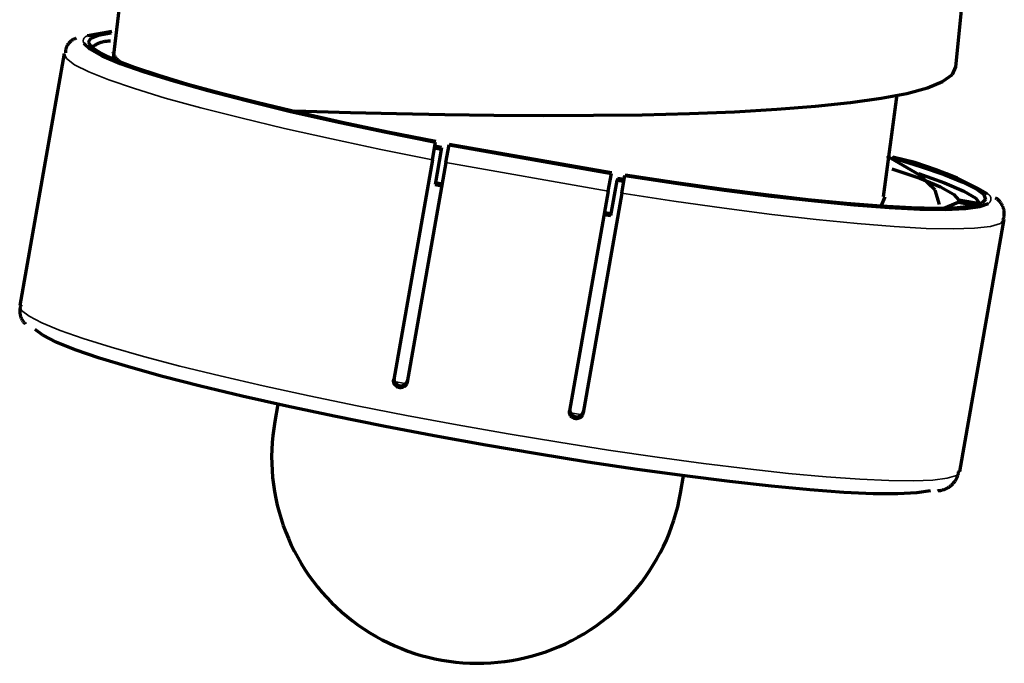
# Model space of a CAD drawing. Header units: millimetres. Extents: x 76 to 932, y 218 to 766.
# Tile 58 of 98: x 575 to 610, y 362 to 386. Entities that reach past the tile are written whole.
import ezdxf

# ---------------------------------------------------------------- set-up
doc = ezdxf.new("R2010")
doc.units = ezdxf.units.MM
doc.layers.add('Livello 1', color=18, linetype='Continuous', true_color=0x000000)

msp = doc.modelspace()

# ---------------------------------------------------------------- linework, layer by layer
at = {"layer": 'Livello 1', "color": 18, "lineweight": 70, "true_color": 0x000000}
for p, q in [((608.679, 383.886), (609.177, 388.874)), ((578.383, 387.445), (578.009, 384.235)), ((576.581, 384.909), (576.564, 384.901)), ((576.598, 384.917), (576.581, 384.909)), ((576.615, 384.924), (576.598, 384.917)), ((576.633, 384.93), (576.615, 384.924)), ((576.65, 384.936), (576.633, 384.93)), ((576.668, 384.941), (576.65, 384.936)), ((577.956, 385.187), (577.077, 385.029)), ((577.113, 384.799), (577.19, 384.948)), ((577.19, 384.948), (577.465, 385.06)), ((577.465, 385.06), (577.938, 385.135)), ((576.289, 384.566), (576.284, 384.548)), ((576.294, 384.583), (576.289, 384.566)), ((576.3, 384.601), (576.294, 384.583)), ((576.306, 384.619), (576.3, 384.601)), ((576.313, 384.636), (576.306, 384.619)), ((576.321, 384.653), (576.313, 384.636)), ((576.329, 384.669), (576.321, 384.653)), ((576.338, 384.686), (576.329, 384.669)), ((576.348, 384.702), (576.338, 384.686)), ((576.358, 384.718), (576.348, 384.702)), ((576.368, 384.733), (576.358, 384.718)), ((576.379, 384.748), (576.368, 384.733)), ((576.391, 384.763), (576.379, 384.748)), ((576.403, 384.777), (576.391, 384.763)), ((576.415, 384.791), (576.403, 384.777)), ((576.428, 384.804), (576.415, 384.791)), ((576.442, 384.817), (576.428, 384.804)), ((576.456, 384.829), (576.442, 384.817)), ((576.47, 384.841), (576.456, 384.829)), ((576.485, 384.852), (576.47, 384.841)), ((576.5, 384.863), (576.485, 384.852)), ((576.515, 384.874), (576.5, 384.863)), ((576.531, 384.883), (576.515, 384.874)), ((576.547, 384.893), (576.531, 384.883)), ((576.564, 384.901), (576.547, 384.893)), ((576.94, 384.764), (577.159, 384.556)), ((577.236, 384.612), (577.113, 384.799)), ((577.159, 384.556), (577.603, 384.309)), ((577.236, 384.616), (577.263, 384.638)), ((577.561, 384.397), (577.236, 384.612)), ((577.263, 384.638), (577.291, 384.658)), ((577.291, 384.658), (577.32, 384.678)), ((577.32, 384.678), (577.349, 384.697)), ((577.349, 384.697), (577.379, 384.715)), ((577.379, 384.715), (577.41, 384.731)), ((577.41, 384.731), (577.441, 384.747)), ((577.441, 384.747), (577.473, 384.762)), ((577.473, 384.762), (577.505, 384.775)), ((577.505, 384.775), (577.537, 384.787)), ((577.537, 384.787), (577.57, 384.798)), ((577.57, 384.798), (577.604, 384.808)), ((577.604, 384.808), (577.637, 384.817)), ((577.637, 384.817), (577.671, 384.825)), ((577.671, 384.825), (577.705, 384.831)), ((577.705, 384.831), (577.74, 384.837)), ((577.74, 384.837), (577.774, 384.841)), ((577.774, 384.841), (577.809, 384.844)), ((577.809, 384.844), (577.844, 384.845)), ((577.844, 384.845), (577.879, 384.846)), ((577.879, 384.846), (577.914, 384.845)), ((576.224, 384.39), (574.604, 375.218)), ((576.272, 384.474), (576.27, 384.456)), ((576.27, 384.456), (576.27, 384.437)), ((576.27, 384.437), (576.27, 384.418)), ((576.274, 384.493), (576.272, 384.474)), ((576.277, 384.511), (576.274, 384.493)), ((576.28, 384.529), (576.277, 384.511)), ((576.284, 384.548), (576.28, 384.529)), ((578.076, 384.15), (577.561, 384.397)), ((577.603, 384.309), (578.263, 384.027)), ((578.012, 384.408), (578.005, 384.429)), ((578.019, 384.388), (578.012, 384.408)), ((578.027, 384.367), (578.019, 384.388)), ((578.036, 384.347), (578.027, 384.367)), ((578.046, 384.328), (578.036, 384.347)), ((578.056, 384.308), (578.046, 384.328)), ((578.067, 384.29), (578.056, 384.308)), ((578.078, 384.271), (578.067, 384.29)), ((578.09, 384.253), (578.078, 384.271)), ((578.103, 384.235), (578.09, 384.253)), ((578.116, 384.218), (578.103, 384.235)), ((578.13, 384.201), (578.116, 384.218)), ((578.145, 384.185), (578.13, 384.201)), ((578.781, 383.879), (578.076, 384.15)), ((578.16, 384.169), (578.145, 384.185)), ((578.175, 384.154), (578.16, 384.169)), ((578.192, 384.139), (578.175, 384.154)), ((578.208, 384.125), (578.192, 384.139)), ((578.225, 384.112), (578.208, 384.125)), ((578.243, 384.099), (578.225, 384.112)), ((578.261, 384.086), (578.243, 384.099)), ((578.279, 384.075), (578.261, 384.086)), ((578.263, 384.027), (579.134, 383.72)), ((578.298, 384.064), (578.279, 384.075)), ((578.317, 384.053), (578.298, 384.064)), ((578.337, 384.044), (578.317, 384.053)), ((578.357, 384.035), (578.337, 384.044)), ((578.377, 384.026), (578.357, 384.035)), ((578.398, 384.019), (578.377, 384.026)), ((578.418, 384.012), (578.398, 384.019)), ((578.439, 384.006), (578.418, 384.012)), ((579.667, 383.582), (578.781, 383.879)), ((608.556, 383.625), (608.683, 383.907)), ((579.134, 383.72), (580.2, 383.388)), ((580.722, 383.265), (579.667, 383.582)), ((608.199, 383.367), (608.556, 383.625)), ((580.2, 383.388), (581.448, 383.039)), ((581.932, 382.933), (580.722, 383.265)), ((606.898, 382.937), (607.646, 383.141)), ((607.646, 383.141), (608.199, 383.367)), ((581.448, 383.039), (582.859, 382.672)), ((583.283, 382.587), (581.932, 382.933)), ((605.959, 382.757), (606.898, 382.937)), ((606.044, 379.169), (606.538, 382.891)), ((582.859, 382.672), (584.419, 382.295)), ((584.757, 382.238), (583.283, 382.587)), ((602.16, 382.358), (603.575, 382.468)), ((603.575, 382.468), (604.845, 382.602)), ((604.845, 382.602), (605.959, 382.757)), ((584.419, 382.295), (586.098, 381.914)), ((584.518, 382.298), (584.987, 382.291)), ((584.602, 382.302), (586.641, 382.242)), ((586.341, 381.882), (584.757, 382.238)), ((586.641, 382.242), (588.324, 382.199)), ((588.324, 382.199), (590.074, 382.164)), ((590.074, 382.164), (591.866, 382.143)), ((591.866, 382.143), (593.679, 382.132)), ((593.679, 382.132), (595.485, 382.139)), ((595.485, 382.139), (597.26, 382.161)), ((597.26, 382.161), (598.981, 382.207)), ((598.981, 382.207), (600.622, 382.27)), ((600.622, 382.27), (602.16, 382.358)), ((586.098, 381.914), (587.883, 381.536)), ((588.01, 381.526), (586.341, 381.882)), ((587.883, 381.536), (589.742, 381.162)), ((589.746, 381.18), (588.01, 381.526)), ((589.629, 380.52), (589.742, 381.162)), ((589.961, 380.968), (589.717, 381.018)), ((589.961, 380.968), (589.95, 380.898)), ((590.12, 380.425), (590.232, 381.067)), ((590.232, 381.067), (596.142, 380.023)), ((596.145, 380.04), (590.236, 381.081)), ((589.95, 380.898), (589.693, 380.947)), ((589.95, 380.898), (589.725, 379.624)), ((607.342, 379.977), (606.185, 380.658)), ((606.786, 380.524), (606.386, 380.619)), ((589.629, 380.52), (588.218, 372.523)), ((590.12, 380.425), (588.709, 372.427)), ((606.354, 380.598), (607.395, 380.28)), ((607.182, 380.416), (606.786, 380.524)), ((607.574, 380.294), (607.182, 380.416)), ((607.395, 380.28), (608.259, 379.984)), ((607.962, 380.158), (607.574, 380.294)), ((596.029, 379.384), (596.142, 380.023)), ((596.523, 379.303), (596.635, 379.945)), ((596.635, 379.945), (598.484, 379.666)), ((598.42, 379.691), (596.639, 379.963)), ((606.351, 380.196), (607.374, 379.85)), ((607.325, 380.019), (608.27, 379.684)), ((607.931, 379.412), (607.342, 379.977)), ((608.345, 380.01), (607.962, 380.158)), ((608.259, 379.984), (608.937, 379.709)), ((608.723, 379.848), (608.345, 380.01)), ((589.725, 379.624), (589.971, 379.575)), ((589.735, 379.695), (589.982, 379.645)), ((596.127, 378.495), (596.35, 379.769)), ((596.364, 379.839), (596.35, 379.769)), ((596.6, 379.73), (596.35, 379.769)), ((596.611, 379.801), (596.364, 379.839)), ((600.139, 379.451), (598.42, 379.691)), ((598.484, 379.666), (600.262, 379.416)), ((607.374, 379.85), (608.125, 379.539)), ((608.125, 379.539), (608.598, 379.268)), ((608.27, 379.684), (608.965, 379.384)), ((609.094, 379.673), (608.723, 379.848)), ((608.937, 379.709), (609.417, 379.465)), ((609.46, 379.485), (609.094, 379.673)), ((596.029, 379.384), (594.618, 371.387)), ((596.523, 379.303), (595.111, 371.309)), ((601.772, 379.243), (600.139, 379.451)), ((600.262, 379.416), (601.952, 379.201)), ((603.303, 379.067), (601.772, 379.243)), ((601.952, 379.201), (603.529, 379.021)), ((606.097, 379.176), (605.959, 378.852)), ((608.09, 378.89), (607.931, 379.412)), ((608.598, 379.268), (608.782, 379.046)), ((608.965, 379.384), (609.402, 379.123)), ((609.417, 379.465), (609.692, 379.254)), ((609.819, 379.286), (609.46, 379.485)), ((609.692, 379.254), (609.759, 379.077)), ((604.703, 378.929), (603.303, 379.067)), ((603.529, 379.021), (604.968, 378.88)), ((605.963, 378.83), (604.703, 378.929)), ((604.968, 378.88), (606.256, 378.781)), ((607.06, 378.77), (605.963, 378.83)), ((608.767, 378.961), (608.238, 378.753)), ((609.275, 378.834), (608.729, 378.774)), ((608.782, 379.046), (608.767, 378.961)), ((609.371, 378.855), (608.767, 378.961)), ((609.558, 378.912), (608.782, 379.046)), ((609.036, 378.742), (609.558, 378.816)), ((609.621, 378.936), (609.275, 378.834)), ((609.402, 379.123), (609.568, 378.908)), ((609.558, 378.816), (609.868, 378.933)), ((609.759, 379.077), (609.621, 378.936)), ((610.135, 379.128), (610.115, 379.141)), ((610.154, 379.115), (610.135, 379.128)), ((610.173, 379.101), (610.154, 379.115)), ((610.192, 379.087), (610.173, 379.101)), ((610.209, 379.072), (610.192, 379.087)), ((610.227, 379.056), (610.209, 379.072)), ((610.244, 379.04), (610.227, 379.056)), ((610.26, 379.023), (610.244, 379.04)), ((610.275, 379.006), (610.26, 379.023)), ((610.29, 378.988), (610.275, 379.006)), ((610.305, 378.969), (610.29, 378.988)), ((610.319, 378.951), (610.305, 378.969)), ((610.332, 378.931), (610.319, 378.951)), ((610.344, 378.911), (610.332, 378.931)), ((610.356, 378.891), (610.344, 378.911)), ((610.367, 378.87), (610.356, 378.891)), ((610.377, 378.849), (610.367, 378.87)), ((610.387, 378.828), (610.377, 378.849)), ((610.395, 378.806), (610.387, 378.828)), ((595.88, 378.534), (596.127, 378.495)), ((595.891, 378.605), (596.138, 378.566)), ((606.256, 378.781), (607.374, 378.725)), ((607.988, 378.749), (607.06, 378.77)), ((607.374, 378.725), (608.302, 378.714)), ((608.729, 378.774), (607.988, 378.749)), ((608.302, 378.714), (609.036, 378.742)), ((610.403, 378.784), (610.395, 378.806)), ((610.411, 378.762), (610.403, 378.784)), ((610.417, 378.74), (610.411, 378.762)), ((610.423, 378.717), (610.417, 378.74)), ((610.428, 378.694), (610.423, 378.717)), ((610.432, 378.671), (610.428, 378.694)), ((610.429, 378.438), (610.433, 378.461)), ((610.435, 378.648), (610.432, 378.671)), ((610.433, 378.461), (610.436, 378.485)), ((610.438, 378.625), (610.435, 378.648)), ((610.436, 378.485), (610.438, 378.508)), ((610.44, 378.601), (610.438, 378.625)), ((610.438, 378.508), (610.44, 378.531)), ((610.44, 378.578), (610.44, 378.601)), ((610.441, 378.555), (610.44, 378.578)), ((610.44, 378.531), (610.441, 378.555)), ((608.827, 369.182), (610.443, 378.354)), ((610.397, 378.326), (610.405, 378.348)), ((610.405, 378.348), (610.412, 378.37)), ((610.412, 378.37), (610.419, 378.393)), ((610.419, 378.393), (610.424, 378.416)), ((610.424, 378.416), (610.429, 378.438)), ((574.608, 375.043), (574.607, 375.022)), ((574.607, 375.022), (574.607, 375.001)), ((574.607, 375.001), (574.607, 374.98)), ((574.607, 374.98), (574.609, 374.96)), ((574.609, 375.064), (574.608, 375.043)), ((574.612, 375.084), (574.609, 375.064)), ((574.609, 374.96), (574.611, 374.939)), ((574.611, 374.939), (574.613, 374.918)), ((574.615, 375.105), (574.612, 375.084)), ((574.613, 374.918), (574.617, 374.898)), ((574.618, 375.125), (574.615, 375.105)), ((574.617, 374.898), (574.621, 374.878)), ((574.623, 375.146), (574.618, 375.125)), ((574.621, 374.878), (574.626, 374.857)), ((574.628, 375.166), (574.623, 375.146)), ((574.633, 375.186), (574.628, 375.166)), ((574.64, 375.205), (574.633, 375.186)), ((574.647, 375.225), (574.64, 375.205)), ((574.626, 374.857), (574.631, 374.837)), ((574.631, 374.837), (574.637, 374.817)), ((574.637, 374.817), (574.644, 374.798)), ((574.644, 374.798), (574.652, 374.778)), ((574.652, 374.778), (574.66, 374.759)), ((574.66, 374.759), (574.668, 374.74)), ((574.668, 374.74), (574.678, 374.722)), ((574.678, 374.722), (574.688, 374.704)), ((574.688, 374.704), (574.699, 374.686)), ((574.699, 374.686), (574.71, 374.668)), ((574.71, 374.668), (574.722, 374.651)), ((574.722, 374.651), (574.734, 374.635)), ((574.734, 374.635), (574.747, 374.618)), ((574.747, 374.618), (574.76, 374.602)), ((574.76, 374.602), (574.775, 374.587)), ((574.775, 374.587), (574.789, 374.572)), ((574.789, 374.572), (574.804, 374.558)), ((574.804, 374.558), (574.82, 374.544)), ((575.444, 374.135), (575.162, 374.35)), ((575.931, 373.888), (575.444, 374.135)), ((576.619, 373.609), (575.931, 373.888)), ((577.504, 373.306), (576.619, 373.609)), ((578.566, 372.981), (577.504, 373.306)), ((579.797, 372.639), (578.566, 372.981)), ((581.18, 372.283), (579.797, 372.639)), ((588.214, 372.488), (588.215, 372.497)), ((588.214, 372.48), (588.214, 372.488)), ((588.214, 372.471), (588.214, 372.48)), ((588.214, 372.462), (588.214, 372.471)), ((588.215, 372.453), (588.214, 372.462)), ((588.215, 372.506), (588.217, 372.514)), ((588.215, 372.497), (588.215, 372.506)), ((588.216, 372.445), (588.215, 372.453)), ((588.217, 372.436), (588.216, 372.445)), ((588.217, 372.514), (588.218, 372.523)), ((588.219, 372.428), (588.217, 372.436)), ((588.22, 372.419), (588.219, 372.428)), ((588.222, 372.411), (588.22, 372.419)), ((588.225, 372.402), (588.222, 372.411)), ((588.228, 372.394), (588.225, 372.402)), ((588.229, 372.568), (588.228, 372.559)), ((588.228, 372.559), (588.228, 372.55)), ((588.228, 372.55), (588.228, 372.542)), ((588.228, 372.542), (588.228, 372.533)), ((588.228, 372.533), (588.229, 372.524)), ((588.231, 372.386), (588.228, 372.394)), ((588.23, 372.576), (588.229, 372.568)), ((588.229, 372.524), (588.23, 372.516)), ((588.231, 372.585), (588.23, 372.576)), ((588.23, 372.516), (588.231, 372.507)), ((588.232, 372.593), (588.231, 372.585)), ((588.231, 372.507), (588.233, 372.498)), ((588.234, 372.378), (588.231, 372.386)), ((588.233, 372.498), (588.235, 372.49)), ((588.237, 372.37), (588.234, 372.378)), ((588.235, 372.49), (588.237, 372.482)), ((588.237, 372.482), (588.239, 372.473)), ((588.241, 372.362), (588.237, 372.37)), ((588.239, 372.473), (588.242, 372.465)), ((588.242, 372.465), (588.245, 372.457)), ((588.245, 372.457), (588.248, 372.449)), ((588.248, 372.449), (588.252, 372.441)), ((588.252, 372.441), (588.256, 372.433)), ((588.256, 372.433), (588.26, 372.426)), ((588.26, 372.426), (588.264, 372.418)), ((588.264, 372.418), (588.269, 372.411)), ((588.269, 372.411), (588.274, 372.404)), ((588.274, 372.404), (588.279, 372.397)), ((588.279, 372.397), (588.284, 372.39)), ((588.284, 372.39), (588.29, 372.383)), ((588.29, 372.383), (588.296, 372.377)), ((588.296, 372.377), (588.302, 372.37)), ((588.302, 372.37), (588.308, 372.364)), ((588.308, 372.364), (588.314, 372.359)), ((588.641, 372.358), (588.647, 372.364)), ((588.647, 372.364), (588.654, 372.37)), ((588.654, 372.37), (588.66, 372.376)), ((588.66, 372.376), (588.665, 372.383)), ((588.665, 372.383), (588.671, 372.389)), ((588.671, 372.389), (588.676, 372.396)), ((588.676, 372.396), (588.682, 372.403)), ((588.682, 372.403), (588.686, 372.41)), ((588.686, 372.41), (588.691, 372.418)), ((588.69, 372.37), (588.686, 372.362)), ((588.693, 372.378), (588.69, 372.37)), ((588.691, 372.418), (588.696, 372.425)), ((588.696, 372.386), (588.693, 372.378)), ((588.696, 372.425), (588.7, 372.433)), ((588.699, 372.394), (588.696, 372.386)), ((588.702, 372.402), (588.699, 372.394)), ((588.7, 372.433), (588.703, 372.441)), ((588.705, 372.411), (588.702, 372.402)), ((588.703, 372.441), (588.707, 372.448)), ((588.707, 372.419), (588.705, 372.411)), ((588.707, 372.448), (588.71, 372.457)), ((588.709, 372.427), (588.707, 372.419)), ((588.71, 372.457), (588.713, 372.465)), ((588.713, 372.465), (588.716, 372.473)), ((588.716, 372.473), (588.719, 372.481)), ((588.719, 372.481), (588.721, 372.49)), ((588.721, 372.49), (588.723, 372.498)), ((582.697, 371.92), (581.18, 372.283)), ((588.245, 372.355), (588.241, 372.362)), ((588.25, 372.347), (588.245, 372.355)), ((588.254, 372.34), (588.25, 372.347)), ((588.259, 372.332), (588.254, 372.34)), ((588.264, 372.325), (588.259, 372.332)), ((588.27, 372.319), (588.264, 372.325)), ((588.275, 372.312), (588.27, 372.319)), ((588.281, 372.305), (588.275, 372.312)), ((588.287, 372.299), (588.281, 372.305)), ((588.293, 372.293), (588.287, 372.299)), ((588.3, 372.287), (588.293, 372.293)), ((588.307, 372.282), (588.3, 372.287)), ((588.313, 372.276), (588.307, 372.282)), ((588.321, 372.271), (588.313, 372.276)), ((588.314, 372.359), (588.321, 372.353)), ((588.321, 372.353), (588.328, 372.348)), ((588.328, 372.267), (588.321, 372.271)), ((588.328, 372.348), (588.335, 372.343)), ((588.335, 372.262), (588.328, 372.267)), ((588.335, 372.343), (588.342, 372.338)), ((588.343, 372.258), (588.335, 372.262)), ((588.342, 372.338), (588.35, 372.333)), ((588.35, 372.253), (588.343, 372.258)), ((588.35, 372.333), (588.357, 372.329)), ((588.358, 372.25), (588.35, 372.253)), ((588.357, 372.329), (588.365, 372.325)), ((588.366, 372.246), (588.358, 372.25)), ((588.365, 372.325), (588.373, 372.321)), ((588.374, 372.243), (588.366, 372.246)), ((588.373, 372.321), (588.38, 372.318)), ((588.382, 372.24), (588.374, 372.243)), ((588.38, 372.318), (588.389, 372.314)), ((588.391, 372.237), (588.382, 372.24)), ((588.389, 372.314), (588.397, 372.311)), ((588.399, 372.235), (588.391, 372.237)), ((588.397, 372.311), (588.405, 372.309)), ((588.407, 372.233), (588.399, 372.235)), ((588.405, 372.309), (588.413, 372.306)), ((588.416, 372.231), (588.407, 372.233)), ((588.413, 372.306), (588.422, 372.304)), ((588.424, 372.229), (588.416, 372.231)), ((588.422, 372.304), (588.43, 372.302)), ((588.433, 372.228), (588.424, 372.229)), ((588.43, 372.302), (588.439, 372.301)), ((588.442, 372.227), (588.433, 372.228)), ((588.439, 372.301), (588.447, 372.3)), ((588.45, 372.227), (588.442, 372.227)), ((588.447, 372.3), (588.456, 372.299)), ((588.459, 372.226), (588.45, 372.227)), ((588.456, 372.299), (588.465, 372.298)), ((588.468, 372.226), (588.459, 372.226)), ((588.465, 372.298), (588.473, 372.298)), ((588.476, 372.227), (588.468, 372.226)), ((588.473, 372.298), (588.482, 372.298)), ((588.485, 372.227), (588.476, 372.227)), ((588.482, 372.298), (588.491, 372.298)), ((588.494, 372.228), (588.485, 372.227)), ((588.491, 372.298), (588.499, 372.299)), ((588.502, 372.229), (588.494, 372.228)), ((588.499, 372.299), (588.508, 372.3)), ((588.511, 372.231), (588.502, 372.229)), ((588.508, 372.3), (588.516, 372.301)), ((588.519, 372.233), (588.511, 372.231)), ((588.516, 372.301), (588.525, 372.302)), ((588.528, 372.235), (588.519, 372.233)), ((588.525, 372.302), (588.534, 372.304)), ((588.536, 372.237), (588.528, 372.235)), ((588.534, 372.304), (588.542, 372.306)), ((588.545, 372.24), (588.536, 372.237)), ((588.542, 372.306), (588.55, 372.309)), ((588.553, 372.243), (588.545, 372.24)), ((588.55, 372.309), (588.559, 372.311)), ((588.561, 372.246), (588.553, 372.243)), ((588.559, 372.311), (588.567, 372.314)), ((588.569, 372.25), (588.561, 372.246)), ((588.567, 372.314), (588.575, 372.317)), ((588.577, 372.253), (588.569, 372.25)), ((588.575, 372.317), (588.583, 372.321)), ((588.584, 372.257), (588.577, 372.253)), ((588.583, 372.321), (588.59, 372.325)), ((588.592, 372.262), (588.584, 372.257)), ((588.59, 372.325), (588.598, 372.329)), ((588.599, 372.266), (588.592, 372.262)), ((588.598, 372.329), (588.606, 372.333)), ((588.606, 372.271), (588.599, 372.266)), ((588.606, 372.333), (588.613, 372.338)), ((588.613, 372.276), (588.606, 372.271)), ((588.613, 372.338), (588.62, 372.342)), ((588.62, 372.282), (588.613, 372.276)), ((588.62, 372.342), (588.627, 372.347)), ((588.627, 372.287), (588.62, 372.282)), ((588.627, 372.347), (588.634, 372.353)), ((588.633, 372.293), (588.627, 372.287)), ((588.64, 372.299), (588.633, 372.293)), ((588.634, 372.353), (588.641, 372.358)), ((588.646, 372.305), (588.64, 372.299)), ((588.652, 372.312), (588.646, 372.305)), ((588.657, 372.318), (588.652, 372.312)), ((588.663, 372.325), (588.657, 372.318)), ((588.668, 372.332), (588.663, 372.325)), ((588.673, 372.339), (588.668, 372.332)), ((588.677, 372.347), (588.673, 372.339)), ((588.682, 372.354), (588.677, 372.347)), ((588.686, 372.362), (588.682, 372.354)), ((584.331, 371.553), (582.697, 371.92)), ((583.999, 371.627), (583.89, 370.999)), ((586.056, 371.186), (584.331, 371.553)), ((594.614, 371.352), (594.615, 371.361)), ((594.614, 371.344), (594.614, 371.352)), ((594.615, 371.335), (594.614, 371.344)), ((594.615, 371.37), (594.616, 371.378)), ((594.615, 371.361), (594.615, 371.37)), ((594.615, 371.326), (594.615, 371.335)), ((594.616, 371.318), (594.615, 371.326)), ((594.616, 371.378), (594.618, 371.387)), ((594.617, 371.309), (594.616, 371.318)), ((594.619, 371.301), (594.617, 371.309)), ((594.621, 371.292), (594.619, 371.301)), ((594.623, 371.284), (594.621, 371.292)), ((594.63, 371.44), (594.629, 371.432)), ((594.629, 371.432), (594.629, 371.423)), ((594.629, 371.423), (594.629, 371.414)), ((594.629, 371.414), (594.629, 371.406)), ((594.629, 371.406), (594.629, 371.397)), ((594.629, 371.397), (594.63, 371.388)), ((594.632, 371.457), (594.63, 371.449)), ((594.63, 371.449), (594.63, 371.44)), ((594.63, 371.388), (594.632, 371.38)), ((594.632, 371.38), (594.633, 371.371)), ((594.633, 371.371), (594.635, 371.363)), ((594.635, 371.363), (594.637, 371.355)), ((594.637, 371.355), (594.639, 371.346)), ((594.639, 371.346), (594.642, 371.338)), ((594.642, 371.338), (594.645, 371.33)), ((594.645, 371.33), (594.648, 371.322)), ((594.648, 371.322), (594.651, 371.314)), ((594.651, 371.314), (594.655, 371.306)), ((594.655, 371.306), (594.659, 371.299)), ((594.659, 371.299), (594.663, 371.291)), ((594.663, 371.291), (594.668, 371.284)), ((595.089, 371.284), (595.094, 371.291)), ((595.094, 371.291), (595.098, 371.298)), ((595.098, 371.298), (595.102, 371.306)), ((595.102, 371.306), (595.106, 371.314)), ((595.106, 371.314), (595.109, 371.322)), ((595.108, 371.292), (595.106, 371.284)), ((595.11, 371.301), (595.108, 371.292)), ((595.109, 371.322), (595.112, 371.33)), ((595.111, 371.309), (595.11, 371.301)), ((595.112, 371.33), (595.115, 371.338)), ((595.115, 371.338), (595.118, 371.346)), ((595.118, 371.346), (595.12, 371.354)), ((595.12, 371.354), (595.122, 371.363)), ((595.122, 371.363), (595.124, 371.371)), ((595.124, 371.371), (595.126, 371.38)), ((583.89, 370.999), (583.849, 370.746)), ((587.851, 370.822), (586.056, 371.186)), ((594.625, 371.276), (594.623, 371.284)), ((594.628, 371.267), (594.625, 371.276)), ((594.63, 371.259), (594.628, 371.267)), ((594.634, 371.251), (594.63, 371.259)), ((594.637, 371.243), (594.634, 371.251)), ((594.641, 371.236), (594.637, 371.243)), ((594.645, 371.228), (594.641, 371.236)), ((594.649, 371.22), (594.645, 371.228)), ((594.654, 371.213), (594.649, 371.22)), ((594.658, 371.206), (594.654, 371.213)), ((594.663, 371.199), (594.658, 371.206)), ((594.669, 371.192), (594.663, 371.199)), ((594.668, 371.284), (594.673, 371.277)), ((594.674, 371.185), (594.669, 371.192)), ((594.673, 371.277), (594.678, 371.269)), ((594.68, 371.179), (594.674, 371.185)), ((594.678, 371.269), (594.683, 371.263)), ((594.686, 371.172), (594.68, 371.179)), ((594.683, 371.263), (594.688, 371.256)), ((594.692, 371.166), (594.686, 371.172)), ((594.688, 371.256), (594.694, 371.25)), ((594.698, 371.161), (594.692, 371.166)), ((594.694, 371.25), (594.7, 371.243)), ((594.705, 371.155), (594.698, 371.161)), ((594.7, 371.243), (594.706, 371.237)), ((594.712, 371.15), (594.705, 371.155)), ((594.706, 371.237), (594.713, 371.231)), ((594.719, 371.144), (594.712, 371.15)), ((594.713, 371.231), (594.719, 371.226)), ((594.719, 371.226), (594.726, 371.22)), ((594.726, 371.139), (594.719, 371.144)), ((594.726, 371.22), (594.733, 371.215)), ((594.733, 371.135), (594.726, 371.139)), ((594.733, 371.215), (594.74, 371.21)), ((594.74, 371.13), (594.733, 371.135)), ((594.74, 371.21), (594.747, 371.206)), ((594.748, 371.126), (594.74, 371.13)), ((594.747, 371.206), (594.755, 371.201)), ((594.756, 371.122), (594.748, 371.126)), ((594.755, 371.201), (594.762, 371.197)), ((594.764, 371.119), (594.756, 371.122)), ((594.762, 371.197), (594.77, 371.193)), ((594.772, 371.115), (594.764, 371.119)), ((594.77, 371.193), (594.778, 371.19)), ((594.78, 371.112), (594.772, 371.115)), ((594.778, 371.19), (594.786, 371.186)), ((594.788, 371.109), (594.78, 371.112)), ((594.786, 371.186), (594.794, 371.183)), ((594.796, 371.107), (594.788, 371.109)), ((594.794, 371.183), (594.802, 371.18)), ((594.804, 371.105), (594.796, 371.107)), ((594.802, 371.18), (594.81, 371.178)), ((594.813, 371.103), (594.804, 371.105)), ((594.81, 371.178), (594.819, 371.176)), ((594.821, 371.101), (594.813, 371.103)), ((594.819, 371.176), (594.827, 371.174)), ((594.83, 371.1), (594.821, 371.101)), ((594.827, 371.174), (594.835, 371.172)), ((594.838, 371.099), (594.83, 371.1)), ((594.835, 371.172), (594.844, 371.171)), ((594.847, 371.098), (594.838, 371.099)), ((594.844, 371.171), (594.853, 371.17)), ((594.856, 371.098), (594.847, 371.098)), ((594.853, 371.17), (594.861, 371.169)), ((594.864, 371.097), (594.856, 371.098)), ((594.861, 371.169), (594.87, 371.168)), ((594.873, 371.098), (594.864, 371.097)), ((594.87, 371.168), (594.878, 371.168)), ((594.882, 371.098), (594.873, 371.098)), ((594.878, 371.168), (594.887, 371.168)), ((594.89, 371.099), (594.882, 371.098)), ((594.887, 371.168), (594.896, 371.169)), ((594.899, 371.1), (594.89, 371.099)), ((594.896, 371.169), (594.904, 371.17)), ((594.907, 371.101), (594.899, 371.1)), ((594.904, 371.17), (594.913, 371.171)), ((594.916, 371.103), (594.907, 371.101)), ((594.913, 371.171), (594.921, 371.172)), ((594.924, 371.105), (594.916, 371.103)), ((594.921, 371.172), (594.93, 371.174)), ((594.933, 371.107), (594.924, 371.105)), ((594.93, 371.174), (594.938, 371.176)), ((594.941, 371.109), (594.933, 371.107)), ((594.938, 371.176), (594.947, 371.178)), ((594.949, 371.112), (594.941, 371.109)), ((594.947, 371.178), (594.955, 371.18)), ((594.957, 371.115), (594.949, 371.112)), ((594.955, 371.18), (594.963, 371.183)), ((594.965, 371.119), (594.957, 371.115)), ((594.963, 371.183), (594.971, 371.186)), ((594.973, 371.122), (594.965, 371.119)), ((594.971, 371.186), (594.979, 371.189)), ((594.981, 371.126), (594.973, 371.122)), ((594.979, 371.189), (594.987, 371.193)), ((594.988, 371.13), (594.981, 371.126)), ((594.987, 371.193), (594.995, 371.197)), ((594.996, 371.135), (594.988, 371.13)), ((594.995, 371.197), (595.002, 371.201)), ((595.003, 371.139), (594.996, 371.135)), ((595.002, 371.201), (595.01, 371.205)), ((595.01, 371.144), (595.003, 371.139)), ((595.01, 371.205), (595.017, 371.21)), ((595.017, 371.149), (595.01, 371.144)), ((595.017, 371.21), (595.024, 371.215)), ((595.024, 371.155), (595.017, 371.149)), ((595.024, 371.215), (595.031, 371.22)), ((595.03, 371.16), (595.024, 371.155)), ((595.037, 371.166), (595.03, 371.16)), ((595.031, 371.22), (595.038, 371.226)), ((595.043, 371.172), (595.037, 371.166)), ((595.038, 371.226), (595.044, 371.231)), ((595.049, 371.179), (595.043, 371.172)), ((595.044, 371.231), (595.051, 371.237)), ((595.055, 371.185), (595.049, 371.179)), ((595.051, 371.237), (595.057, 371.243)), ((595.06, 371.192), (595.055, 371.185)), ((595.057, 371.243), (595.063, 371.249)), ((595.065, 371.199), (595.06, 371.192)), ((595.063, 371.249), (595.068, 371.256)), ((595.07, 371.206), (595.065, 371.199)), ((595.068, 371.256), (595.074, 371.262)), ((595.075, 371.213), (595.07, 371.206)), ((595.074, 371.262), (595.079, 371.269)), ((595.08, 371.22), (595.075, 371.213)), ((595.079, 371.269), (595.084, 371.276)), ((595.084, 371.228), (595.08, 371.22)), ((595.084, 371.276), (595.089, 371.284)), ((595.088, 371.235), (595.084, 371.228)), ((595.092, 371.243), (595.088, 371.235)), ((595.095, 371.251), (595.092, 371.243)), ((595.098, 371.259), (595.095, 371.251)), ((595.101, 371.267), (595.098, 371.259)), ((595.104, 371.276), (595.101, 371.267)), ((595.106, 371.284), (595.104, 371.276)), ((583.849, 370.746), (583.818, 370.492)), ((589.696, 370.473), (587.851, 370.822)), ((583.795, 370.237), (583.781, 369.981)), ((583.818, 370.492), (583.795, 370.237)), ((591.566, 370.134), (589.696, 370.473)), ((583.781, 369.981), (583.775, 369.725)), ((593.436, 369.817), (591.566, 370.134)), ((583.775, 369.725), (583.779, 369.469)), ((595.284, 369.521), (593.436, 369.817)), ((597.083, 369.252), (595.284, 369.521)), ((583.779, 369.469), (583.791, 369.213)), ((583.791, 369.213), (583.812, 368.958)), ((598.812, 369.016), (597.083, 369.252)), ((608.777, 369.137), (608.781, 369.165)), ((608.781, 369.165), (608.785, 369.193)), ((583.812, 368.958), (583.841, 368.704)), ((598.66, 368.395), (598.77, 369.02)), ((600.449, 368.812), (598.812, 369.016)), ((601.973, 368.642), (600.449, 368.812)), ((608.599, 368.763), (608.617, 368.785)), ((608.617, 368.785), (608.634, 368.807)), ((608.634, 368.807), (608.65, 368.83)), ((608.65, 368.83), (608.665, 368.853)), ((608.665, 368.853), (608.68, 368.877)), ((608.68, 368.877), (608.694, 368.901)), ((608.694, 368.901), (608.706, 368.926)), ((608.706, 368.926), (608.718, 368.951)), ((608.718, 368.951), (608.729, 368.977)), ((608.729, 368.977), (608.74, 369.003)), ((608.74, 369.003), (608.749, 369.029)), ((608.749, 369.029), (608.757, 369.056)), ((608.757, 369.056), (608.765, 369.083)), ((608.765, 369.083), (608.771, 369.11)), ((608.771, 369.11), (608.777, 369.137)), ((583.841, 368.704), (583.879, 368.451)), ((583.879, 368.451), (583.926, 368.199)), ((603.363, 368.512), (601.973, 368.642)), ((604.601, 368.42), (603.363, 368.512)), ((607.762, 368.473), (607.265, 368.399)), ((608.012, 368.48), (608.04, 368.481)), ((608.04, 368.481), (608.068, 368.484)), ((608.068, 368.484), (608.096, 368.487)), ((608.096, 368.487), (608.124, 368.491)), ((608.124, 368.491), (608.151, 368.497)), ((608.151, 368.497), (608.178, 368.503)), ((608.178, 368.503), (608.205, 368.51)), ((608.205, 368.51), (608.232, 368.518)), ((608.232, 368.518), (608.258, 368.527)), ((608.258, 368.527), (608.285, 368.537)), ((608.285, 368.537), (608.31, 368.548)), ((608.31, 368.548), (608.336, 368.559)), ((608.336, 368.559), (608.361, 368.572)), ((608.361, 368.572), (608.385, 368.585)), ((608.385, 368.585), (608.409, 368.6)), ((608.409, 368.6), (608.433, 368.615)), ((608.433, 368.615), (608.456, 368.631)), ((608.456, 368.631), (608.478, 368.647)), ((608.478, 368.647), (608.5, 368.665)), ((608.5, 368.665), (608.521, 368.683)), ((608.521, 368.683), (608.542, 368.702)), ((608.542, 368.702), (608.561, 368.722)), ((608.561, 368.722), (608.581, 368.742)), ((608.581, 368.742), (608.599, 368.763)), ((583.926, 368.199), (583.982, 367.949)), ((598.554, 367.894), (598.612, 368.144)), ((598.612, 368.144), (598.66, 368.395)), ((605.674, 368.371), (604.601, 368.42)), ((606.566, 368.364), (605.674, 368.371)), ((607.265, 368.399), (606.566, 368.364)), ((583.982, 367.949), (584.045, 367.701)), ((598.488, 367.647), (598.554, 367.894)), ((584.045, 367.701), (584.118, 367.456)), ((584.118, 367.456), (584.198, 367.213)), ((598.332, 367.159), (598.414, 367.402)), ((598.414, 367.402), (598.488, 367.647)), ((584.198, 367.213), (584.287, 366.972)), ((598.241, 366.92), (598.332, 367.159)), ((584.287, 366.972), (584.384, 366.736)), ((584.384, 366.736), (584.489, 366.502)), ((598.035, 366.451), (598.142, 366.684)), ((598.142, 366.684), (598.241, 366.92)), ((584.489, 366.502), (584.603, 366.272)), ((584.603, 366.272), (584.723, 366.047)), ((597.92, 366.222), (598.035, 366.451)), ((584.723, 366.047), (584.852, 365.825)), ((597.667, 365.777), (597.798, 365.997)), ((597.798, 365.997), (597.92, 366.222)), ((584.852, 365.825), (584.988, 365.608)), ((584.988, 365.608), (585.131, 365.396)), ((597.385, 365.349), (597.53, 365.561)), ((597.53, 365.561), (597.667, 365.777)), ((585.131, 365.396), (585.281, 365.189)), ((597.233, 365.143), (597.385, 365.349)), ((585.281, 365.189), (585.439, 364.987)), ((585.439, 364.987), (585.603, 364.79)), ((596.908, 364.747), (597.074, 364.943)), ((597.074, 364.943), (597.233, 365.143)), ((585.603, 364.79), (585.774, 364.6)), ((585.774, 364.6), (585.951, 364.415)), ((596.557, 364.375), (596.736, 364.558)), ((596.736, 364.558), (596.908, 364.747)), ((585.951, 364.415), (586.134, 364.236)), ((586.134, 364.236), (586.324, 364.064)), ((596.181, 364.027), (596.372, 364.197)), ((596.372, 364.197), (596.557, 364.375)), ((586.324, 364.064), (586.519, 363.898)), ((586.519, 363.898), (586.72, 363.739)), ((595.783, 363.705), (595.985, 363.862)), ((595.985, 363.862), (596.181, 364.027)), ((586.72, 363.739), (586.926, 363.588)), ((586.926, 363.588), (587.137, 363.443)), ((587.137, 363.443), (587.353, 363.305)), ((595.146, 363.275), (595.363, 363.411)), ((595.363, 363.411), (595.576, 363.554)), ((595.576, 363.554), (595.783, 363.705)), ((587.353, 363.305), (587.574, 363.175)), ((587.574, 363.175), (587.798, 363.053)), ((587.798, 363.053), (588.027, 362.938)), ((594.699, 363.026), (594.925, 363.147)), ((594.925, 363.147), (595.146, 363.275)), ((588.027, 362.938), (588.26, 362.831)), ((588.26, 362.831), (588.496, 362.732)), ((588.496, 362.732), (588.736, 362.642)), ((593.759, 362.622), (593.999, 362.711)), ((593.999, 362.711), (594.236, 362.808)), ((594.236, 362.808), (594.469, 362.913)), ((594.469, 362.913), (594.699, 363.026)), ((588.736, 362.642), (588.978, 362.559)), ((588.978, 362.559), (589.223, 362.485)), ((589.223, 362.485), (589.471, 362.419)), ((589.471, 362.419), (589.72, 362.362)), ((589.72, 362.362), (589.971, 362.313)), ((592.52, 362.303), (592.772, 362.35)), ((592.772, 362.35), (593.022, 362.405)), ((593.022, 362.405), (593.27, 362.469)), ((593.27, 362.469), (593.515, 362.541)), ((593.515, 362.541), (593.759, 362.622)), ((589.971, 362.313), (590.224, 362.273)), ((590.224, 362.273), (590.478, 362.242)), ((590.478, 362.242), (590.734, 362.219)), ((590.734, 362.219), (590.989, 362.205)), ((590.989, 362.205), (591.245, 362.199)), ((591.245, 362.199), (591.501, 362.202)), ((591.501, 362.202), (591.757, 362.215)), ((591.757, 362.215), (592.012, 362.235)), ((592.012, 362.235), (592.267, 362.265)), ((592.267, 362.265), (592.52, 362.303))]:
    msp.add_line(p, q, dxfattribs=at)
at = {"layer": 'Livello 1', "color": 18, "lineweight": 35, "true_color": 0x000000}
for p, q in [((576.928, 384.91), (576.926, 384.904)), ((576.931, 384.916), (576.928, 384.91)), ((576.933, 384.922), (576.931, 384.916)), ((576.936, 384.927), (576.933, 384.922)), ((576.938, 384.933), (576.936, 384.927)), ((576.941, 384.938), (576.938, 384.933)), ((576.945, 384.944), (576.941, 384.938)), ((576.948, 384.949), (576.945, 384.944)), ((576.952, 384.954), (576.948, 384.949)), ((576.955, 384.959), (576.952, 384.954)), ((576.959, 384.964), (576.955, 384.959)), ((576.963, 384.969), (576.959, 384.964)), ((576.967, 384.974), (576.963, 384.969)), ((576.972, 384.978), (576.967, 384.974)), ((576.976, 384.983), (576.972, 384.978)), ((576.981, 384.987), (576.976, 384.983)), ((576.986, 384.991), (576.981, 384.987)), ((576.991, 384.995), (576.986, 384.991)), ((576.996, 384.998), (576.991, 384.995)), ((577.001, 385.002), (576.996, 384.998)), ((577.007, 385.005), (577.001, 385.002)), ((577.012, 385.008), (577.007, 385.005)), ((577.018, 385.011), (577.012, 385.008)), ((577.023, 385.014), (577.018, 385.011)), ((577.029, 385.016), (577.023, 385.014)), ((577.035, 385.018), (577.029, 385.016)), ((577.041, 385.021), (577.035, 385.018)), ((577.047, 385.022), (577.041, 385.021)), ((577.053, 385.024), (577.047, 385.022)), ((577.059, 385.026), (577.053, 385.024)), ((577.065, 385.027), (577.059, 385.026)), ((577.071, 385.028), (577.065, 385.027)), ((577.077, 385.029), (577.071, 385.028)), ((576.919, 384.867), (576.918, 384.861)), ((576.918, 384.861), (576.918, 384.855)), ((576.918, 384.855), (576.918, 384.848)), ((576.918, 384.848), (576.918, 384.842)), ((576.918, 384.842), (576.919, 384.836)), ((576.92, 384.873), (576.919, 384.867)), ((576.919, 384.836), (576.919, 384.83)), ((576.919, 384.83), (576.92, 384.823)), ((576.921, 384.88), (576.92, 384.873)), ((576.92, 384.823), (576.921, 384.817)), ((576.922, 384.886), (576.921, 384.88)), ((576.921, 384.817), (576.922, 384.811)), ((576.923, 384.892), (576.922, 384.886)), ((576.922, 384.811), (576.924, 384.805)), ((576.925, 384.898), (576.923, 384.892)), ((576.924, 384.805), (576.925, 384.799)), ((576.926, 384.904), (576.925, 384.898)), ((576.925, 384.799), (576.927, 384.793)), ((576.927, 384.793), (576.929, 384.787)), ((576.929, 384.787), (576.932, 384.781)), ((576.932, 384.781), (576.934, 384.775)), ((576.934, 384.775), (576.937, 384.77)), ((576.937, 384.77), (576.94, 384.764)), ((576.305, 384.2), (576.224, 384.39)), ((576.605, 383.974), (576.305, 384.2)), ((577.123, 383.716), (576.605, 383.974)), ((577.854, 383.424), (577.123, 383.716)), ((578.785, 383.11), (577.854, 383.424)), ((579.903, 382.767), (578.785, 383.11)), ((581.198, 382.411), (579.903, 382.767)), ((582.651, 382.041), (581.198, 382.411)), ((584.239, 381.66), (582.651, 382.041)), ((585.95, 381.279), (584.239, 381.66)), ((587.752, 380.894), (585.95, 381.279)), ((589.629, 380.52), (587.752, 380.894)), ((596.029, 379.384), (590.12, 380.425)), ((598.413, 379.014), (596.523, 379.303)), ((609.825, 379.283), (609.819, 379.286)), ((609.832, 379.281), (609.825, 379.283)), ((609.838, 379.278), (609.832, 379.281)), ((609.844, 379.275), (609.838, 379.278)), ((609.85, 379.272), (609.844, 379.275)), ((609.856, 379.269), (609.85, 379.272)), ((609.862, 379.266), (609.856, 379.269)), ((609.868, 379.262), (609.862, 379.266)), ((609.874, 379.258), (609.868, 379.262)), ((609.879, 379.254), (609.874, 379.258)), ((609.884, 379.25), (609.879, 379.254)), ((609.89, 379.245), (609.884, 379.25)), ((609.895, 379.241), (609.89, 379.245)), ((609.9, 379.236), (609.895, 379.241)), ((609.904, 379.231), (609.9, 379.236)), ((609.909, 379.226), (609.904, 379.231)), ((609.913, 379.221), (609.909, 379.226)), ((609.917, 379.215), (609.913, 379.221)), ((609.921, 379.21), (609.917, 379.215)), ((609.925, 379.204), (609.921, 379.21)), ((609.929, 379.198), (609.925, 379.204)), ((609.932, 379.192), (609.929, 379.198)), ((609.935, 379.186), (609.932, 379.192)), ((609.938, 379.18), (609.935, 379.186)), ((609.941, 379.174), (609.938, 379.18)), ((609.944, 379.168), (609.941, 379.174)), ((600.241, 378.756), (598.413, 379.014)), ((609.868, 378.933), (609.874, 378.937)), ((609.874, 378.937), (609.879, 378.941)), ((609.879, 378.941), (609.885, 378.945)), ((609.885, 378.945), (609.89, 378.949)), ((609.89, 378.949), (609.895, 378.954)), ((609.895, 378.954), (609.9, 378.959)), ((609.9, 378.959), (609.904, 378.964)), ((609.904, 378.964), (609.909, 378.969)), ((609.909, 378.969), (609.913, 378.974)), ((609.913, 378.974), (609.917, 378.979)), ((609.917, 378.979), (609.921, 378.985)), ((609.921, 378.985), (609.925, 378.991)), ((609.925, 378.991), (609.929, 378.997)), ((609.929, 378.997), (609.932, 379.002)), ((609.932, 379.002), (609.935, 379.009)), ((609.935, 379.009), (609.938, 379.015)), ((609.938, 379.015), (609.941, 379.021)), ((609.941, 379.021), (609.944, 379.027)), ((609.946, 379.161), (609.944, 379.168)), ((609.944, 379.027), (609.946, 379.034)), ((609.948, 379.155), (609.946, 379.161)), ((609.946, 379.034), (609.948, 379.04)), ((609.95, 379.148), (609.948, 379.155)), ((609.948, 379.04), (609.95, 379.047)), ((609.952, 379.141), (609.95, 379.148)), ((609.95, 379.047), (609.952, 379.053)), ((609.953, 379.135), (609.952, 379.141)), ((609.952, 379.053), (609.953, 379.06)), ((609.954, 379.128), (609.953, 379.135)), ((609.953, 379.06), (609.954, 379.067)), ((609.955, 379.121), (609.954, 379.128)), ((609.954, 379.067), (609.955, 379.074)), ((609.956, 379.115), (609.955, 379.121)), ((609.955, 379.074), (609.956, 379.08)), ((609.956, 379.108), (609.956, 379.115)), ((609.957, 379.101), (609.956, 379.108)), ((609.956, 379.087), (609.957, 379.094)), ((609.956, 379.08), (609.956, 379.087)), ((609.957, 379.094), (609.957, 379.101)), ((601.976, 378.534), (600.241, 378.756)), ((603.599, 378.347), (601.976, 378.534)), ((605.091, 378.199), (603.599, 378.347)), ((606.429, 378.093), (605.091, 378.199)), ((610.302, 378.206), (609.942, 378.097)), ((610.443, 378.354), (610.302, 378.206)), ((607.596, 378.026), (606.429, 378.093)), ((608.58, 378.008), (607.596, 378.026)), ((609.364, 378.03), (608.58, 378.008)), ((609.942, 378.097), (609.364, 378.03)), ((574.604, 375.218), (574.675, 375.038)), ((574.675, 375.038), (574.947, 374.826)), ((574.947, 374.826), (575.416, 374.583)), ((575.416, 374.583), (576.076, 374.311)), ((576.076, 374.311), (576.919, 374.015)), ((576.919, 374.015), (577.935, 373.698)), ((577.935, 373.698), (579.113, 373.366)), ((579.113, 373.366), (580.439, 373.017)), ((580.439, 373.017), (581.896, 372.657)), ((581.896, 372.657), (583.47, 372.293)), ((588.236, 372.456), (588.631, 372.378)), ((583.47, 372.293), (585.138, 371.93)), ((585.138, 371.93), (586.885, 371.57)), ((586.885, 371.57), (588.687, 371.217)), ((594.663, 371.313), (595.083, 371.246)), ((588.687, 371.217), (590.525, 370.875)), ((590.525, 370.875), (592.381, 370.547)), ((592.381, 370.547), (594.226, 370.24)), ((594.226, 370.24), (596.039, 369.955)), ((596.039, 369.955), (597.803, 369.697)), ((597.803, 369.697), (599.5, 369.468)), ((599.5, 369.468), (601.102, 369.274)), ((601.102, 369.274), (602.594, 369.111)), ((608.697, 369.037), (608.827, 369.182)), ((602.594, 369.111), (603.959, 368.984)), ((603.959, 368.984), (605.18, 368.896)), ((605.18, 368.896), (606.242, 368.847)), ((606.242, 368.847), (607.134, 368.836)), ((607.134, 368.836), (607.847, 368.864)), ((607.847, 368.864), (608.369, 368.931)), ((608.369, 368.931), (608.697, 369.037))]:
    msp.add_line(p, q, dxfattribs=at)

doc.saveas('drawing.dxf')
